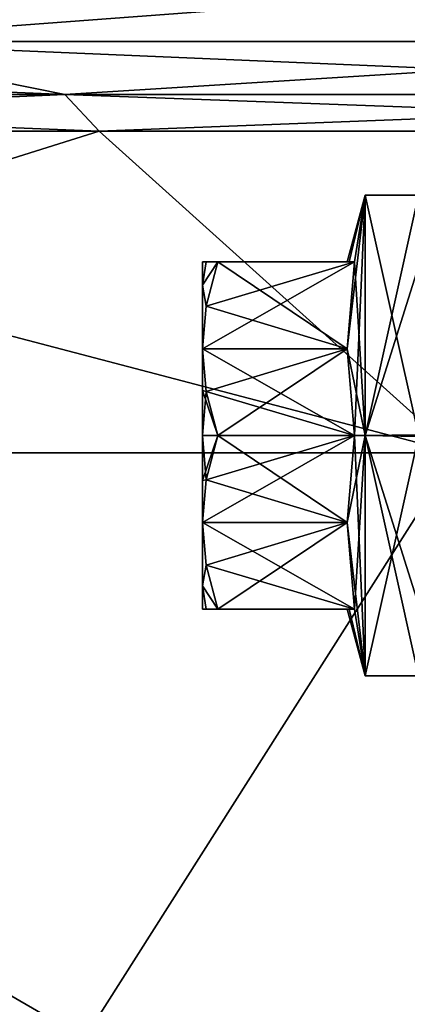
# Model space of a CAD drawing. Extents: x -226 to 210, y 0 to 1475.
# Tile 18 of 102: x -77 to -63, y 165 to 202. Entities that reach past the tile are written whole.
import ezdxf

# ---------------------------------------------------------------- set-up
doc = ezdxf.new("R2010")
doc.units = 0
doc.header["$LTSCALE"] = 117.934031
for name, color, linetype in [('239', 7, 'CONTINUOUS'), ('240', 7, 'CONTINUOUS'), ('241', 7, 'CONTINUOUS'), ('242', 7, 'CONTINUOUS'), ('243', 7, 'CONTINUOUS'), ('244', 7, 'CONTINUOUS'), ('245', 7, 'CONTINUOUS'), ('246', 7, 'CONTINUOUS'), ('247', 7, 'CONTINUOUS'), ('248', 7, 'CONTINUOUS'), ('249', 7, 'CONTINUOUS'), ('250', 7, 'CONTINUOUS'), ('251', 7, 'CONTINUOUS'), ('252', 7, 'CONTINUOUS'), ('253', 7, 'CONTINUOUS'), ('254', 7, 'CONTINUOUS'), ('255', 7, 'CONTINUOUS'), ('882', 7, 'CONTINUOUS'), ('883', 7, 'CONTINUOUS'), ('884', 7, 'CONTINUOUS'), ('885', 7, 'CONTINUOUS'), ('886', 7, 'CONTINUOUS'), ('887', 7, 'CONTINUOUS'), ('888', 7, 'CONTINUOUS'), ('889', 7, 'CONTINUOUS')]:
    doc.layers.add(name, color=color, linetype=linetype)

msp = doc.modelspace()

# ---------------------------------------------------------------- linework, layer by layer
at = {"layer": '239', "color": 7, "linetype": 'CONTINUOUS'}
for points in [[(-62.5, 195, -300), (-62.5, 186.031, -308.999), (-64.5, 195, -300), (-62.5, 195, -300)], [(-64.5, 195, -300), (-62.5, 186.031, -308.999), (-64.5, 186, -309), (-64.5, 195, -300)], [(-62.5, 186.031, -308.999), (-62.5, 179.673, -306.401), (-64.5, 186, -309), (-62.5, 186.031, -308.999)], [(-62.5, 179.673, -306.401), (-62.5, 177, -300), (-64.5, 186, -309), (-62.5, 179.673, -306.401)], [(-64.5, 186, -309), (-62.5, 177, -300), (-64.5, 177, -300), (-64.5, 186, -309)]]:
    msp.add_3dface(points, dxfattribs=at)
at = {"layer": '240', "color": 7, "linetype": 'CONTINUOUS'}
for points in [[(-62.5, 192.327, -293.599), (-62.5, 195, -300), (-64.5, 186, -291), (-62.5, 192.327, -293.599)], [(-62.5, 195, -300), (-64.5, 195, -300), (-64.5, 186, -291), (-62.5, 195, -300)], [(-62.5, 185.969, -291.001), (-62.5, 192.327, -293.599), (-64.5, 186, -291), (-62.5, 185.969, -291.001)], [(-64.5, 177, -300), (-62.5, 185.969, -291.001), (-64.5, 186, -291), (-64.5, 177, -300)], [(-62.5, 177, -300), (-62.5, 185.969, -291.001), (-64.5, 177, -300), (-62.5, 177, -300)]]:
    msp.add_3dface(points, dxfattribs=at)
at = {"layer": '241', "color": 7, "linetype": 'CONTINUOUS'}
for points in [[(-65.094, 192.5, -298.059), (-64.5, 195, -300), (-65.17, 192.5, -300), (-65.094, 192.5, -298.059)], [(-64.9, 186, -292.494), (-64.5, 195, -300), (-65.169, 189.25, -294.371), (-64.9, 186, -292.494)], [(-65.169, 189.25, -294.371), (-64.5, 195, -300), (-64.9, 192.5, -296.247), (-65.169, 189.25, -294.371)], [(-64.9, 192.5, -296.247), (-64.5, 195, -300), (-65.094, 192.5, -298.059), (-64.9, 192.5, -296.247)], [(-64.5, 186, -291), (-64.5, 195, -300), (-64.9, 186, -292.494), (-64.5, 186, -291)], [(-64.9, 179.5, -296.247), (-64.5, 186, -291), (-65.169, 182.75, -294.371), (-64.9, 179.5, -296.247)], [(-65.169, 182.75, -294.371), (-64.5, 186, -291), (-64.9, 186, -292.494), (-65.169, 182.75, -294.371)], [(-64.5, 177, -300), (-64.5, 186, -291), (-64.9, 179.5, -296.247), (-64.5, 177, -300)], [(-64.5, 177, -300), (-64.9, 179.5, -296.247), (-65.17, 179.5, -300), (-64.5, 177, -300)], [(-65.17, 179.5, -300), (-64.9, 179.5, -296.247), (-65.094, 179.5, -298.06), (-65.17, 179.5, -300)]]:
    msp.add_3dface(points, dxfattribs=at)
at = {"layer": '242', "color": 7, "linetype": 'CONTINUOUS'}
for points in [[(-65.169, 182.75, -294.371), (-64.9, 186, -292.494), (-70.6, 182.75, -294.371), (-65.169, 182.75, -294.371)], [(-70.6, 182.75, -294.371), (-64.9, 186, -292.494), (-70.452, 184.347, -293.449), (-70.6, 182.75, -294.371)], [(-70.452, 184.347, -293.449), (-64.9, 186, -292.494), (-70.019, 186, -292.494), (-70.452, 184.347, -293.449)], [(-65.169, 182.75, -294.371), (-70.6, 182.75, -294.371), (-70.452, 181.152, -295.293), (-65.169, 182.75, -294.371)], [(-70.019, 179.5, -296.247), (-65.169, 182.75, -294.371), (-70.452, 181.152, -295.293), (-70.019, 179.5, -296.247)], [(-64.9, 179.5, -296.247), (-65.169, 182.75, -294.371), (-70.019, 179.5, -296.247), (-64.9, 179.5, -296.247)]]:
    msp.add_3dface(points, dxfattribs=at)
at = {"layer": '243', "color": 7, "linetype": 'CONTINUOUS'}
for points in [[(-70.6, 191.629, -303.25), (-70.6, 192.5, -300), (-70.452, 192.5, -301.844), (-70.6, 191.629, -303.25)], [(-70.6, 191.629, -303.25), (-70.452, 192.5, -301.844), (-70.019, 192.5, -303.753), (-70.6, 191.629, -303.25)], [(-70.6, 191.629, -303.25), (-70.019, 192.5, -303.753), (-70.452, 190.848, -304.707), (-70.6, 191.629, -303.25)], [(-70.6, 189.25, -305.629), (-70.6, 191.629, -303.25), (-70.452, 190.848, -304.707), (-70.6, 189.25, -305.629)]]:
    msp.add_3dface(points, dxfattribs=at)
at = {"layer": '244', "color": 7, "linetype": 'CONTINUOUS'}
for points in [[(-70.6, 192.5, -300), (-70.6, 191.629, -296.75), (-70.452, 192.5, -298.155), (-70.6, 192.5, -300)], [(-70.6, 191.629, -296.75), (-70.452, 190.847, -295.293), (-70.019, 192.5, -296.247), (-70.6, 191.629, -296.75)], [(-70.6, 191.629, -296.75), (-70.019, 192.5, -296.247), (-70.452, 192.5, -298.155), (-70.6, 191.629, -296.75)], [(-70.6, 191.629, -296.75), (-70.6, 189.25, -294.371), (-70.452, 190.847, -295.293), (-70.6, 191.629, -296.75)]]:
    msp.add_3dface(points, dxfattribs=at)
at = {"layer": '245', "color": 7, "linetype": 'CONTINUOUS'}
for points in [[(-70.6, 189.25, -294.371), (-70.6, 187.682, -293.722), (-70.452, 187.652, -293.448), (-70.6, 189.25, -294.371)], [(-70.6, 187.682, -293.722), (-70.6, 186, -293.5), (-70.452, 187.652, -293.448), (-70.6, 187.682, -293.722)], [(-70.6, 186, -293.5), (-70.019, 186, -292.494), (-70.452, 187.652, -293.448), (-70.6, 186, -293.5)], [(-70.452, 184.347, -293.449), (-70.019, 186, -292.494), (-70.6, 184.318, -293.722), (-70.452, 184.347, -293.449)], [(-70.019, 186, -292.494), (-70.6, 186, -293.5), (-70.6, 184.318, -293.722), (-70.019, 186, -292.494)], [(-70.6, 182.75, -294.371), (-70.452, 184.347, -293.449), (-70.6, 184.318, -293.722), (-70.6, 182.75, -294.371)]]:
    msp.add_3dface(points, dxfattribs=at)
at = {"layer": '246', "color": 7, "linetype": 'CONTINUOUS'}
for points in [[(-70.452, 181.152, -295.293), (-70.6, 182.75, -294.371), (-70.6, 180.371, -296.75), (-70.452, 181.152, -295.293)], [(-70.019, 179.5, -296.247), (-70.452, 181.152, -295.293), (-70.6, 180.371, -296.75), (-70.019, 179.5, -296.247)], [(-70.452, 179.5, -298.156), (-70.019, 179.5, -296.247), (-70.6, 180.371, -296.75), (-70.452, 179.5, -298.156)], [(-70.6, 179.5, -300), (-70.452, 179.5, -298.156), (-70.6, 180.371, -296.75), (-70.6, 179.5, -300)]]:
    msp.add_3dface(points, dxfattribs=at)
at = {"layer": '247', "color": 7, "linetype": 'CONTINUOUS'}
for points in [[(-70.6, 182.75, -305.629), (-70.452, 181.153, -304.707), (-70.6, 180.371, -303.25), (-70.6, 182.75, -305.629)], [(-70.452, 181.153, -304.707), (-70.019, 179.5, -303.753), (-70.6, 180.371, -303.25), (-70.452, 181.153, -304.707)], [(-70.452, 179.5, -301.845), (-70.6, 179.5, -300), (-70.6, 180.371, -303.25), (-70.452, 179.5, -301.845)], [(-70.019, 179.5, -303.753), (-70.452, 179.5, -301.845), (-70.6, 180.371, -303.25), (-70.019, 179.5, -303.753)]]:
    msp.add_3dface(points, dxfattribs=at)
at = {"layer": '248', "color": 7, "linetype": 'CONTINUOUS'}
for points in [[(-70.452, 190.848, -304.707), (-70.019, 192.5, -303.753), (-65.169, 189.25, -305.629), (-70.452, 190.848, -304.707)], [(-70.019, 192.5, -303.753), (-64.9, 192.5, -303.753), (-65.169, 189.25, -305.629), (-70.019, 192.5, -303.753)], [(-70.6, 189.25, -305.629), (-70.452, 190.848, -304.707), (-65.169, 189.25, -305.629), (-70.6, 189.25, -305.629)], [(-64.9, 186, -307.506), (-70.452, 187.653, -306.551), (-70.6, 189.25, -305.629), (-64.9, 186, -307.506)], [(-64.9, 186, -307.506), (-70.6, 189.25, -305.629), (-65.169, 189.25, -305.629), (-64.9, 186, -307.506)], [(-64.9, 186, -307.506), (-70.019, 186, -307.506), (-70.452, 187.653, -306.551), (-64.9, 186, -307.506)]]:
    msp.add_3dface(points, dxfattribs=at)
at = {"layer": '249', "color": 7, "linetype": 'CONTINUOUS'}
for points in [[(-70.6, 189.25, -305.629), (-70.452, 187.653, -306.551), (-70.6, 187.682, -306.278), (-70.6, 189.25, -305.629)], [(-70.019, 186, -307.506), (-70.6, 186, -306.5), (-70.6, 187.682, -306.278), (-70.019, 186, -307.506)], [(-70.452, 187.653, -306.551), (-70.019, 186, -307.506), (-70.6, 187.682, -306.278), (-70.452, 187.653, -306.551)], [(-70.019, 186, -307.506), (-70.452, 184.348, -306.552), (-70.6, 186, -306.5), (-70.019, 186, -307.506)], [(-70.6, 186, -306.5), (-70.452, 184.348, -306.552), (-70.6, 184.318, -306.278), (-70.6, 186, -306.5)], [(-70.452, 184.348, -306.552), (-70.6, 182.75, -305.629), (-70.6, 184.318, -306.278), (-70.452, 184.348, -306.552)]]:
    msp.add_3dface(points, dxfattribs=at)
at = {"layer": '250', "color": 7, "linetype": 'CONTINUOUS'}
for points in [[(-70.6, 192.5, -300), (-70.6, 191.629, -303.25), (-70.6, 191.629, -296.75), (-70.6, 192.5, -300)], [(-70.6, 189.25, -305.629), (-70.6, 189.25, -294.371), (-70.6, 191.629, -296.75), (-70.6, 189.25, -305.629)], [(-70.6, 191.629, -303.25), (-70.6, 189.25, -305.629), (-70.6, 191.629, -296.75), (-70.6, 191.629, -303.25)], [(-70.6, 189.25, -305.629), (-70.6, 187.682, -306.278), (-70.6, 189.25, -294.371), (-70.6, 189.25, -305.629)], [(-70.6, 189.25, -294.371), (-70.6, 187.682, -306.278), (-70.6, 187.682, -293.722), (-70.6, 189.25, -294.371)], [(-70.6, 187.682, -306.278), (-70.6, 186, -306.5), (-70.6, 187.682, -293.722), (-70.6, 187.682, -306.278)], [(-70.6, 187.682, -293.722), (-70.6, 186, -306.5), (-70.6, 186, -293.5), (-70.6, 187.682, -293.722)], [(-70.6, 186, -306.5), (-70.6, 184.318, -306.278), (-70.6, 186, -293.5), (-70.6, 186, -306.5)], [(-70.6, 186, -293.5), (-70.6, 184.318, -306.278), (-70.6, 184.318, -293.722), (-70.6, 186, -293.5)], [(-70.6, 182.75, -305.629), (-70.6, 182.75, -294.371), (-70.6, 184.318, -293.722), (-70.6, 182.75, -305.629)], [(-70.6, 184.318, -306.278), (-70.6, 182.75, -305.629), (-70.6, 184.318, -293.722), (-70.6, 184.318, -306.278)], [(-70.6, 180.371, -296.75), (-70.6, 182.75, -294.371), (-70.6, 180.371, -303.25), (-70.6, 180.371, -296.75)], [(-70.6, 182.75, -294.371), (-70.6, 182.75, -305.629), (-70.6, 180.371, -303.25), (-70.6, 182.75, -294.371)], [(-70.6, 179.5, -300), (-70.6, 180.371, -296.75), (-70.6, 180.371, -303.25), (-70.6, 179.5, -300)]]:
    msp.add_3dface(points, dxfattribs=at)
at = {"layer": '251', "color": 7, "linetype": 'CONTINUOUS'}
for points in [[(-70.019, 186, -307.506), (-65.169, 182.75, -305.629), (-70.452, 184.348, -306.552), (-70.019, 186, -307.506)], [(-64.9, 186, -307.506), (-65.169, 182.75, -305.629), (-70.019, 186, -307.506), (-64.9, 186, -307.506)], [(-65.169, 182.75, -305.629), (-70.6, 182.75, -305.629), (-70.452, 184.348, -306.552), (-65.169, 182.75, -305.629)], [(-64.9, 179.5, -303.753), (-70.452, 181.153, -304.707), (-70.6, 182.75, -305.629), (-64.9, 179.5, -303.753)], [(-64.9, 179.5, -303.753), (-70.6, 182.75, -305.629), (-65.169, 182.75, -305.629), (-64.9, 179.5, -303.753)], [(-64.9, 179.5, -303.753), (-70.019, 179.5, -303.753), (-70.452, 181.153, -304.707), (-64.9, 179.5, -303.753)]]:
    msp.add_3dface(points, dxfattribs=at)
at = {"layer": '252', "color": 7, "linetype": 'CONTINUOUS'}
for points in [[(-65.17, 179.5, -300), (-65.094, 179.5, -298.06), (-70.6, 179.5, -300), (-65.17, 179.5, -300)], [(-65.17, 179.5, -300), (-70.6, 179.5, -300), (-70.452, 179.5, -301.845), (-65.17, 179.5, -300)], [(-65.094, 179.5, -298.06), (-70.452, 179.5, -298.156), (-70.6, 179.5, -300), (-65.094, 179.5, -298.06)], [(-65.094, 179.5, -298.06), (-64.9, 179.5, -296.247), (-70.452, 179.5, -298.156), (-65.094, 179.5, -298.06)], [(-64.9, 179.5, -296.247), (-70.019, 179.5, -296.247), (-70.452, 179.5, -298.156), (-64.9, 179.5, -296.247)], [(-65.094, 179.5, -301.941), (-65.17, 179.5, -300), (-70.452, 179.5, -301.845), (-65.094, 179.5, -301.941)], [(-70.019, 179.5, -303.753), (-65.094, 179.5, -301.941), (-70.452, 179.5, -301.845), (-70.019, 179.5, -303.753)], [(-64.9, 179.5, -303.753), (-65.094, 179.5, -301.941), (-70.019, 179.5, -303.753), (-64.9, 179.5, -303.753)]]:
    msp.add_3dface(points, dxfattribs=at)
at = {"layer": '253', "color": 7, "linetype": 'CONTINUOUS'}
for points in [[(-65.17, 192.5, -300), (-64.5, 195, -300), (-64.9, 192.5, -303.753), (-65.17, 192.5, -300)], [(-64.5, 195, -300), (-64.5, 186, -309), (-64.9, 192.5, -303.753), (-64.5, 195, -300)], [(-65.17, 192.5, -300), (-64.9, 192.5, -303.753), (-65.094, 192.5, -301.94), (-65.17, 192.5, -300)], [(-64.9, 192.5, -303.753), (-64.5, 186, -309), (-65.169, 189.25, -305.629), (-64.9, 192.5, -303.753)], [(-64.5, 186, -309), (-64.9, 186, -307.506), (-65.169, 189.25, -305.629), (-64.5, 186, -309)], [(-64.5, 177, -300), (-65.169, 182.75, -305.629), (-64.9, 186, -307.506), (-64.5, 177, -300)], [(-64.5, 186, -309), (-64.5, 177, -300), (-64.9, 186, -307.506), (-64.5, 186, -309)], [(-64.5, 177, -300), (-64.9, 179.5, -303.753), (-65.169, 182.75, -305.629), (-64.5, 177, -300)], [(-64.5, 177, -300), (-65.17, 179.5, -300), (-65.094, 179.5, -301.941), (-64.5, 177, -300)], [(-64.5, 177, -300), (-65.094, 179.5, -301.941), (-64.9, 179.5, -303.753), (-64.5, 177, -300)]]:
    msp.add_3dface(points, dxfattribs=at)
at = {"layer": '254', "color": 7, "linetype": 'CONTINUOUS'}
for points in [[(-65.17, 192.5, -300), (-70.6, 192.5, -300), (-70.452, 192.5, -298.155), (-65.17, 192.5, -300)], [(-70.6, 192.5, -300), (-65.17, 192.5, -300), (-65.094, 192.5, -301.94), (-70.6, 192.5, -300)], [(-70.452, 192.5, -301.844), (-70.6, 192.5, -300), (-65.094, 192.5, -301.94), (-70.452, 192.5, -301.844)], [(-65.094, 192.5, -298.059), (-65.17, 192.5, -300), (-70.452, 192.5, -298.155), (-65.094, 192.5, -298.059)], [(-70.019, 192.5, -296.247), (-65.094, 192.5, -298.059), (-70.452, 192.5, -298.155), (-70.019, 192.5, -296.247)], [(-70.019, 192.5, -303.753), (-70.452, 192.5, -301.844), (-64.9, 192.5, -303.753), (-70.019, 192.5, -303.753)], [(-64.9, 192.5, -303.753), (-70.452, 192.5, -301.844), (-65.094, 192.5, -301.94), (-64.9, 192.5, -303.753)], [(-64.9, 192.5, -296.247), (-65.094, 192.5, -298.059), (-70.019, 192.5, -296.247), (-64.9, 192.5, -296.247)]]:
    msp.add_3dface(points, dxfattribs=at)
at = {"layer": '255', "color": 7, "linetype": 'CONTINUOUS'}
for points in [[(-65.169, 189.25, -294.371), (-64.9, 192.5, -296.247), (-70.6, 189.25, -294.371), (-65.169, 189.25, -294.371)], [(-70.6, 189.25, -294.371), (-64.9, 192.5, -296.247), (-70.452, 190.847, -295.293), (-70.6, 189.25, -294.371)], [(-70.452, 190.847, -295.293), (-64.9, 192.5, -296.247), (-70.019, 192.5, -296.247), (-70.452, 190.847, -295.293)], [(-65.169, 189.25, -294.371), (-70.6, 189.25, -294.371), (-70.452, 187.652, -293.448), (-65.169, 189.25, -294.371)], [(-70.019, 186, -292.494), (-65.169, 189.25, -294.371), (-70.452, 187.652, -293.448), (-70.019, 186, -292.494)], [(-64.9, 186, -292.494), (-65.169, 189.25, -294.371), (-70.019, 186, -292.494), (-64.9, 186, -292.494)]]:
    msp.add_3dface(points, dxfattribs=at)
at = {"layer": '882', "color": 7, "linetype": 'CONTINUOUS'}
for points in [[(-86.884, 203.822, -180.417), (-44.559, 203.822, -195.228), (-85.599, 200.755, -177.749), (-86.884, 203.822, -180.417)], [(-85.599, 200.755, -177.749), (-44.559, 203.822, -195.228), (-43.9, 200.755, -192.34), (-85.599, 200.755, -177.749)]]:
    msp.add_3dface(points, dxfattribs=at)
at = {"layer": '883', "color": 7, "linetype": 'CONTINUOUS'}
for points in [[(-44.559, 203.822, 195.228), (-86.884, 203.822, 180.417), (-43.9, 200.755, 192.34), (-44.559, 203.822, 195.228)], [(-43.9, 200.755, 192.34), (-86.884, 203.822, 180.417), (-85.599, 200.755, 177.749), (-43.9, 200.755, 192.34)]]:
    msp.add_3dface(points, dxfattribs=at)
at = {"layer": '884', "color": 7, "linetype": 'CONTINUOUS'}
for points in [[(-85.599, 200.755, 177.749), (-123.006, 200.755, 154.244), (-75.75, 198.769, 157.297), (-85.599, 200.755, 177.749)], [(-75.75, 198.769, 157.297), (-123.006, 200.755, 154.244), (-108.853, 198.769, 136.497), (-75.75, 198.769, 157.297)], [(-43.9, 200.755, 192.34), (-85.599, 200.755, 177.749), (-38.849, 198.769, 170.209), (-43.9, 200.755, 192.34)], [(-38.849, 198.769, 170.209), (-85.599, 200.755, 177.749), (-75.75, 198.769, 157.297), (-38.849, 198.769, 170.209)]]:
    msp.add_3dface(points, dxfattribs=at)
at = {"layer": '885', "color": 7, "linetype": 'CONTINUOUS'}
for points in [[(-108.853, 198.769, -136.497), (-85.599, 200.755, -177.749), (-75.75, 198.769, -157.297), (-108.853, 198.769, -136.497)], [(-85.599, 200.755, -177.749), (-43.9, 200.755, -192.34), (-75.75, 198.769, -157.297), (-85.599, 200.755, -177.749)], [(-75.75, 198.769, -157.297), (-43.9, 200.755, -192.34), (-38.849, 198.769, -170.209), (-75.75, 198.769, -157.297)]]:
    msp.add_3dface(points, dxfattribs=at)
at = {"layer": '886', "color": 7, "linetype": 'CONTINUOUS'}
for points in [[(-108.853, 198.769, -136.497), (-75.75, 198.769, -157.297), (-107.017, 197.396, -134.195), (-108.853, 198.769, -136.497)], [(-107.017, 197.396, -134.195), (-75.75, 198.769, -157.297), (-74.472, 197.396, -154.643), (-107.017, 197.396, -134.195)], [(-75.75, 198.769, -157.297), (-38.849, 198.769, -170.209), (-74.472, 197.396, -154.643), (-75.75, 198.769, -157.297)], [(-74.472, 197.396, -154.643), (-38.849, 198.769, -170.209), (-38.194, 197.396, -167.338), (-74.472, 197.396, -154.643)]]:
    msp.add_3dface(points, dxfattribs=at)
at = {"layer": '887', "color": 7, "linetype": 'CONTINUOUS'}
for points in [[(-75.75, 198.769, 157.297), (-108.853, 198.769, 136.497), (-74.472, 197.396, 154.643), (-75.75, 198.769, 157.297)], [(-74.472, 197.396, 154.643), (-108.853, 198.769, 136.497), (-107.017, 197.396, 134.195), (-74.472, 197.396, 154.643)], [(-38.849, 198.769, 170.209), (-75.75, 198.769, 157.297), (-38.194, 197.396, 167.338), (-38.849, 198.769, 170.209)], [(-38.194, 197.396, 167.338), (-75.75, 198.769, 157.297), (-74.472, 197.396, 154.643), (-38.194, 197.396, 167.338)]]:
    msp.add_3dface(points, dxfattribs=at)
at = {"layer": '888', "color": 7, "linetype": 'CONTINUOUS'}
for points in [[(-61.075, 185.35, 147.447), (-107.017, 197.396, 134.195), (-112.851, 185.35, 112.851), (-61.075, 185.35, 147.447)], [(-74.472, 197.396, 154.643), (-107.017, 197.396, 134.195), (-61.075, 185.35, 147.447), (-74.472, 197.396, 154.643)], [(-38.194, 197.396, 167.338), (-74.472, 197.396, 154.643), (-61.075, 185.35, 147.447), (-38.194, 197.396, 167.338)], [(-61.075, 185.35, 147.447), (-112.851, 185.35, 112.851), (-46.324, 146.804, 111.835), (-61.075, 185.35, 147.447)], [(-46.324, 146.804, 111.835), (-112.851, 185.35, 112.851), (-85.595, 146.804, 85.595), (-46.324, 146.804, 111.835)]]:
    msp.add_3dface(points, dxfattribs=at)
at = {"layer": '889', "color": 7, "linetype": 'CONTINUOUS'}
for points in [[(-107.017, 197.396, -134.195), (-74.472, 197.396, -154.643), (-112.851, 185.35, -112.851), (-107.017, 197.396, -134.195)], [(-112.851, 185.35, -112.851), (-74.472, 197.396, -154.643), (-61.075, 185.35, -147.447), (-112.851, 185.35, -112.851)], [(-74.472, 197.396, -154.643), (-38.194, 197.396, -167.338), (-61.075, 185.35, -147.447), (-74.472, 197.396, -154.643)], [(-112.851, 185.35, -112.851), (-61.075, 185.35, -147.447), (-85.595, 146.804, -85.595), (-112.851, 185.35, -112.851)], [(-85.595, 146.804, -85.595), (-61.075, 185.35, -147.447), (-46.324, 146.804, -111.835), (-85.595, 146.804, -85.595)]]:
    msp.add_3dface(points, dxfattribs=at)

doc.saveas('drawing.dxf')
